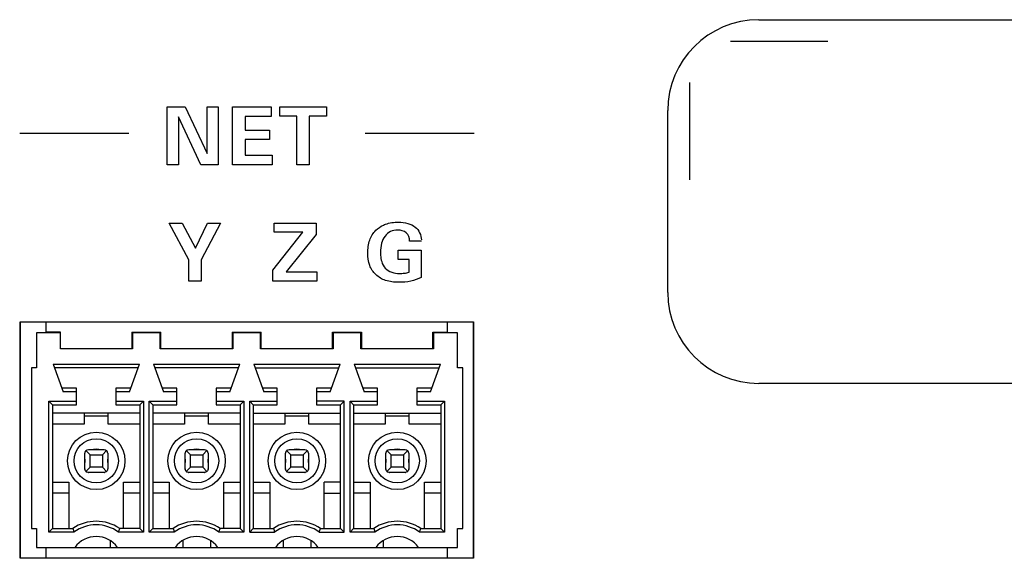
# Model space of a CAD drawing. Header units: inches. Extents: x -3.6 to 47.6, y 1.8 to 32.
# Tile 26 of 35: x 25.468 to 26.822, y 4.41 to 5.151. Entities that reach past the tile are written whole.
import ezdxf

# ---------------------------------------------------------------- set-up
doc = ezdxf.new("R2010")
doc.units = ezdxf.units.IN
doc.header["$LTSCALE"] = 2.42
doc.header["$MEASUREMENT"] = 0
doc.layers.get('0').update_dxf_attribs({"linetype": 'CONTINUOUS'})

msp = doc.modelspace()

# ---------------------------------------------------------------- linework, layer by layer
at = {"color": 7, "linetype": 'Continuous'}
for p, q in [((26.4843, 5.1505), (28.2343, 5.1505)), ((26.5793, 5.1205), (26.4456, 5.1205)), ((26.3893, 5.0642), (26.3893, 4.9305)), ((25.6709, 5.0309), (25.6956, 5.0309)), ((25.6709, 4.9509), (25.6709, 5.0309)), ((25.6956, 5.0309), (25.7257, 4.9665)), ((25.7257, 5.0309), (25.741, 5.0309)), ((25.7257, 4.9665), (25.7257, 5.0309)), ((25.741, 5.0309), (25.741, 4.9509)), ((25.7609, 5.0309), (25.8139, 5.0309)), ((25.7609, 4.9509), (25.7609, 5.0309)), ((25.8139, 5.0309), (25.8139, 5.0176)), ((25.8256, 5.0309), (25.8899, 5.0309)), ((25.8256, 5.0179), (25.8256, 5.0309)), ((25.8899, 5.0309), (25.8899, 5.0179)), ((26.3593, 4.7755), (26.3593, 5.0255)), ((25.7173, 4.9509), (25.6862, 5.0171)), ((25.6862, 5.0171), (25.6862, 4.9509)), ((25.8139, 5.0176), (25.7782, 5.0176)), ((25.7782, 5.0176), (25.7782, 4.9988)), ((25.8491, 5.0179), (25.8256, 5.0179)), ((25.8491, 4.9509), (25.8491, 5.0179)), ((25.8899, 5.0179), (25.8663, 5.0179)), ((25.8663, 5.0179), (25.8663, 4.9509)), ((25.7782, 4.9988), (25.8117, 4.9988)), ((25.8117, 4.9988), (25.8117, 4.9857)), ((25.618, 4.9942), (25.468, 4.9942)), ((25.8117, 4.9857), (25.7782, 4.9857)), ((25.7782, 4.9857), (25.7782, 4.9642)), ((26.093, 4.9942), (25.943, 4.9942)), ((25.7782, 4.9642), (25.8152, 4.9642)), ((25.8152, 4.9642), (25.8152, 4.9509)), ((25.6862, 4.9509), (25.6709, 4.9509)), ((25.741, 4.9509), (25.7173, 4.9509)), ((25.8152, 4.9509), (25.7609, 4.9509)), ((25.8663, 4.9509), (25.8491, 4.9509)), ((25.6734, 4.8709), (25.6914, 4.8709)), ((25.7004, 4.8204), (25.6734, 4.8709)), ((25.6914, 4.8709), (25.7097, 4.8366)), ((25.7097, 4.8366), (25.7262, 4.8709)), ((25.744, 4.8709), (25.7175, 4.8204)), ((25.7262, 4.8709), (25.744, 4.8709)), ((25.8182, 4.8709), (25.8757, 4.8709)), ((25.8182, 4.8583), (25.8182, 4.8709)), ((25.8757, 4.8709), (25.8757, 4.8554)), ((25.816, 4.8062), (25.8576, 4.8583)), ((25.8576, 4.8583), (25.8182, 4.8583)), ((25.8757, 4.8554), (25.8346, 4.8041)), ((26.0204, 4.8462), (26.0043, 4.8462)), ((25.9883, 4.8335), (26.0202, 4.8335)), ((25.9883, 4.8207), (25.9883, 4.8335)), ((26.0035, 4.8207), (25.9883, 4.8207)), ((26.0035, 4.8033), (26.0035, 4.8207)), ((26.0202, 4.8335), (26.0202, 4.7961)), ((25.7004, 4.7909), (25.7004, 4.8204)), ((25.7175, 4.8204), (25.7175, 4.7909)), ((25.816, 4.7909), (25.816, 4.8062)), ((25.8346, 4.8041), (25.8767, 4.8041)), ((25.8767, 4.8041), (25.8767, 4.7909)), ((25.7175, 4.7909), (25.7004, 4.7909)), ((25.8767, 4.7909), (25.816, 4.7909)), ((25.4688, 4.735), (26.0918, 4.735)), ((25.4688, 4.41), (25.4688, 4.735)), ((25.4693, 4.735), (26.0923, 4.735)), ((25.4693, 4.41), (25.4693, 4.735)), ((25.5043, 4.72), (25.5043, 4.735)), ((26.0563, 4.72), (26.0563, 4.735)), ((26.0918, 4.735), (26.0918, 4.41)), ((26.0923, 4.735), (26.0923, 4.41)), ((25.5243, 4.72), (25.4913, 4.72)), ((25.4913, 4.72), (25.4913, 4.672)), ((25.5243, 4.721), (25.5043, 4.721)), ((25.5243, 4.698), (25.5243, 4.721)), ((25.6223, 4.721), (25.6623, 4.721)), ((25.6223, 4.721), (25.6223, 4.698)), ((25.6613, 4.72), (25.6233, 4.72)), ((25.6233, 4.72), (25.6233, 4.698)), ((25.6613, 4.698), (25.6613, 4.72)), ((25.6623, 4.698), (25.6623, 4.721)), ((25.7603, 4.721), (25.8003, 4.721)), ((25.7603, 4.721), (25.7603, 4.698)), ((25.7993, 4.72), (25.7613, 4.72)), ((25.7613, 4.72), (25.7613, 4.698)), ((25.7993, 4.698), (25.7993, 4.72)), ((25.8003, 4.698), (25.8003, 4.721)), ((25.8983, 4.721), (25.9383, 4.721)), ((25.8983, 4.698), (25.8983, 4.721)), ((25.9373, 4.72), (25.8993, 4.72)), ((25.8993, 4.72), (25.8993, 4.698)), ((25.9373, 4.698), (25.9373, 4.72)), ((25.9383, 4.721), (25.9383, 4.698)), ((26.0363, 4.721), (26.0563, 4.721)), ((26.0363, 4.698), (26.0363, 4.721)), ((26.0703, 4.72), (26.0373, 4.72)), ((26.0373, 4.72), (26.0373, 4.698)), ((26.0703, 4.672), (26.0703, 4.72)), ((25.6233, 4.698), (25.5243, 4.698)), ((25.7613, 4.698), (25.6613, 4.698)), ((25.8993, 4.698), (25.7993, 4.698)), ((26.0373, 4.698), (25.9373, 4.698)), ((25.4913, 4.672), (25.4843, 4.672)), ((25.4843, 4.672), (25.4843, 4.451)), ((25.514, 4.677), (25.6326, 4.677)), ((25.514, 4.677), (25.5278, 4.639)), ((25.6308, 4.672), (25.5158, 4.672)), ((25.6188, 4.639), (25.6326, 4.677)), ((25.652, 4.677), (25.7706, 4.677)), ((25.652, 4.677), (25.6658, 4.639)), ((25.7688, 4.672), (25.6538, 4.672)), ((25.7568, 4.639), (25.7706, 4.677)), ((25.79, 4.677), (25.9086, 4.677)), ((25.79, 4.677), (25.8038, 4.639)), ((25.7918, 4.672), (25.9068, 4.672)), ((25.8948, 4.639), (25.9086, 4.677)), ((25.928, 4.677), (26.0466, 4.677)), ((25.928, 4.677), (25.9418, 4.639)), ((25.9298, 4.672), (26.0448, 4.672)), ((26.0328, 4.639), (26.0466, 4.677)), ((26.0773, 4.672), (26.0703, 4.672)), ((26.0773, 4.451), (26.0773, 4.672)), ((28.2343, 4.6505), (26.4843, 4.6505)), ((25.5463, 4.644), (25.526, 4.644)), ((25.5463, 4.639), (25.5278, 4.639)), ((25.5463, 4.621), (25.5463, 4.644)), ((25.6206, 4.644), (25.6003, 4.644)), ((25.6003, 4.644), (25.6003, 4.621)), ((25.6188, 4.639), (25.6003, 4.639)), ((25.6843, 4.644), (25.664, 4.644)), ((25.6843, 4.639), (25.6658, 4.639)), ((25.6843, 4.621), (25.6843, 4.644)), ((25.7586, 4.644), (25.7383, 4.644)), ((25.7383, 4.644), (25.7383, 4.621)), ((25.7568, 4.639), (25.7383, 4.639)), ((25.8223, 4.644), (25.802, 4.644)), ((25.8223, 4.639), (25.8038, 4.639)), ((25.8223, 4.621), (25.8223, 4.644)), ((25.8966, 4.644), (25.8763, 4.644)), ((25.8763, 4.644), (25.8763, 4.621)), ((25.8948, 4.639), (25.8763, 4.639)), ((25.9603, 4.644), (25.94, 4.644)), ((25.9603, 4.639), (25.9418, 4.639)), ((25.9603, 4.621), (25.9603, 4.644)), ((26.0346, 4.644), (26.0143, 4.644)), ((26.0143, 4.644), (26.0143, 4.621)), ((26.0328, 4.639), (26.0143, 4.639)), ((25.5083, 4.626), (25.5463, 4.626)), ((25.5133, 4.621), (25.5083, 4.626)), ((25.5083, 4.446), (25.5083, 4.626)), ((25.5133, 4.621), (25.5463, 4.621)), ((25.5133, 4.621), (25.5133, 4.451)), ((25.6003, 4.626), (25.6383, 4.626)), ((25.6003, 4.621), (25.6333, 4.621)), ((25.6383, 4.626), (25.6333, 4.621)), ((25.6333, 4.621), (25.6333, 4.451)), ((25.6383, 4.626), (25.6383, 4.446)), ((25.6463, 4.626), (25.6843, 4.626)), ((25.6513, 4.621), (25.6463, 4.626)), ((25.6463, 4.446), (25.6463, 4.626)), ((25.6513, 4.621), (25.6843, 4.621)), ((25.6513, 4.621), (25.6513, 4.451)), ((25.7383, 4.626), (25.7763, 4.626)), ((25.7383, 4.621), (25.7713, 4.621)), ((25.7763, 4.626), (25.7713, 4.621)), ((25.7713, 4.621), (25.7713, 4.451)), ((25.7763, 4.626), (25.7763, 4.446)), ((25.7843, 4.626), (25.8223, 4.626)), ((25.7843, 4.626), (25.7893, 4.621)), ((25.7843, 4.446), (25.7843, 4.626)), ((25.7893, 4.621), (25.8223, 4.621)), ((25.7893, 4.621), (25.7893, 4.451)), ((25.9143, 4.626), (25.8763, 4.626)), ((25.8763, 4.621), (25.9093, 4.621)), ((25.9143, 4.626), (25.9093, 4.621)), ((25.9093, 4.451), (25.9093, 4.621)), ((25.9143, 4.446), (25.9143, 4.626)), ((25.9223, 4.626), (25.9603, 4.626)), ((25.9273, 4.621), (25.9223, 4.626)), ((25.9223, 4.446), (25.9223, 4.626)), ((25.9273, 4.621), (25.9603, 4.621)), ((25.9273, 4.621), (25.9273, 4.451)), ((26.0143, 4.626), (26.0523, 4.626)), ((26.0143, 4.621), (26.0473, 4.621)), ((26.0523, 4.626), (26.0473, 4.621)), ((26.0473, 4.621), (26.0473, 4.451)), ((26.0523, 4.626), (26.0523, 4.446)), ((25.6333, 4.6096), (25.5133, 4.6096)), ((25.5568, 4.6096), (25.5568, 4.5946)), ((25.5898, 4.6056), (25.5568, 4.6056)), ((25.5898, 4.5946), (25.5898, 4.6096)), ((25.7713, 4.6096), (25.6513, 4.6096)), ((25.6948, 4.6096), (25.6948, 4.5946)), ((25.7278, 4.6056), (25.6948, 4.6056)), ((25.7278, 4.5946), (25.7278, 4.6096)), ((25.7893, 4.6096), (25.9093, 4.6096)), ((25.8328, 4.6096), (25.8328, 4.5946)), ((25.8658, 4.6056), (25.8328, 4.6056)), ((25.8658, 4.5946), (25.8658, 4.6096)), ((25.9273, 4.6096), (26.0473, 4.6096)), ((25.9708, 4.6096), (25.9708, 4.5946)), ((26.0038, 4.6056), (25.9708, 4.6056)), ((26.0038, 4.5946), (26.0038, 4.6096)), ((25.5568, 4.5946), (25.5133, 4.5946)), ((25.6333, 4.5946), (25.5898, 4.5946)), ((25.6948, 4.5946), (25.6513, 4.5946)), ((25.7713, 4.5946), (25.7278, 4.5946)), ((25.8328, 4.5946), (25.7893, 4.5946)), ((25.9093, 4.5946), (25.8658, 4.5946)), ((25.9708, 4.5946), (25.9273, 4.5946)), ((26.0473, 4.5946), (26.0038, 4.5946)), ((25.5576, 4.533), (25.5576, 4.5545)), ((25.5648, 4.5523), (25.559, 4.5581)), ((25.5626, 4.5595), (25.5841, 4.5595)), ((25.5648, 4.5523), (25.5818, 4.5523)), ((25.5648, 4.5353), (25.5648, 4.5523)), ((25.5818, 4.5523), (25.5876, 4.5581)), ((25.5818, 4.5523), (25.5818, 4.5353)), ((25.5891, 4.5545), (25.5891, 4.533)), ((25.6956, 4.533), (25.6956, 4.5545)), ((25.7028, 4.5523), (25.697, 4.5581)), ((25.7006, 4.5595), (25.7221, 4.5595)), ((25.7028, 4.5523), (25.7198, 4.5523)), ((25.7028, 4.5353), (25.7028, 4.5523)), ((25.7256, 4.5581), (25.7198, 4.5523)), ((25.7198, 4.5523), (25.7198, 4.5353)), ((25.7271, 4.5545), (25.7271, 4.533)), ((25.8336, 4.533), (25.8336, 4.5545)), ((25.8408, 4.5523), (25.835, 4.5581)), ((25.8386, 4.5595), (25.8601, 4.5595)), ((25.8408, 4.5523), (25.8578, 4.5523)), ((25.8408, 4.5353), (25.8408, 4.5523)), ((25.8578, 4.5523), (25.8636, 4.5581)), ((25.8578, 4.5523), (25.8578, 4.5353)), ((25.8651, 4.5545), (25.8651, 4.533)), ((25.9716, 4.533), (25.9716, 4.5545)), ((25.9788, 4.5523), (25.973, 4.5581)), ((25.9766, 4.5595), (25.9981, 4.5595)), ((25.9788, 4.5523), (25.9958, 4.5523)), ((25.9788, 4.5353), (25.9788, 4.5523)), ((25.9958, 4.5523), (26.0016, 4.5581)), ((25.9958, 4.5523), (25.9958, 4.5353)), ((26.0031, 4.5545), (26.0031, 4.533)), ((25.559, 4.5295), (25.5648, 4.5353)), ((25.5841, 4.528), (25.5626, 4.528)), ((25.5818, 4.5353), (25.5648, 4.5353)), ((25.5818, 4.5353), (25.5876, 4.5295)), ((25.7028, 4.5353), (25.697, 4.5295)), ((25.7221, 4.528), (25.7006, 4.528)), ((25.7198, 4.5353), (25.7028, 4.5353)), ((25.7198, 4.5353), (25.7256, 4.5295)), ((25.835, 4.5295), (25.8408, 4.5353)), ((25.8601, 4.528), (25.8386, 4.528)), ((25.8578, 4.5353), (25.8408, 4.5353)), ((25.8578, 4.5353), (25.8636, 4.5295)), ((25.973, 4.5295), (25.9788, 4.5353)), ((25.9981, 4.528), (25.9766, 4.528)), ((25.9958, 4.5353), (25.9788, 4.5353)), ((25.9958, 4.5353), (26.0016, 4.5295)), ((25.5133, 4.5146), (25.5358, 4.5146)), ((25.5358, 4.5146), (25.5358, 4.451)), ((25.6108, 4.5146), (25.6333, 4.5146)), ((25.6108, 4.451), (25.6108, 4.5146)), ((25.6513, 4.5146), (25.6738, 4.5146)), ((25.6738, 4.5146), (25.6738, 4.451)), ((25.7488, 4.5146), (25.7713, 4.5146)), ((25.7488, 4.451), (25.7488, 4.5146)), ((25.7893, 4.5146), (25.8118, 4.5146)), ((25.8118, 4.5146), (25.8118, 4.451)), ((25.9093, 4.5146), (25.8868, 4.5146)), ((25.8868, 4.451), (25.8868, 4.5146)), ((25.9273, 4.5146), (25.9498, 4.5146)), ((25.9498, 4.5146), (25.9498, 4.451)), ((26.0248, 4.5146), (26.0473, 4.5146)), ((26.0248, 4.451), (26.0248, 4.5146)), ((25.5358, 4.4996), (25.5133, 4.4996)), ((25.6333, 4.4996), (25.6108, 4.4996)), ((25.6738, 4.4996), (25.6513, 4.4996)), ((25.7713, 4.4996), (25.7488, 4.4996)), ((25.8118, 4.4996), (25.7893, 4.4996)), ((25.8868, 4.4996), (25.9093, 4.4996)), ((25.9498, 4.4996), (25.9273, 4.4996)), ((26.0473, 4.4996), (26.0248, 4.4996)), ((25.4843, 4.451), (25.4913, 4.451)), ((25.4913, 4.451), (25.4913, 4.425)), ((25.5133, 4.451), (25.5083, 4.446)), ((25.5426, 4.446), (25.5083, 4.446)), ((25.5133, 4.451), (25.5411, 4.451)), ((25.6383, 4.446), (25.604, 4.446)), ((25.6333, 4.451), (25.6056, 4.451)), ((25.6383, 4.446), (25.6333, 4.451)), ((25.6513, 4.451), (25.6463, 4.446)), ((25.6806, 4.446), (25.6463, 4.446)), ((25.6513, 4.451), (25.6791, 4.451)), ((25.7763, 4.446), (25.742, 4.446)), ((25.7713, 4.451), (25.7436, 4.451)), ((25.7763, 4.446), (25.7713, 4.451)), ((25.7893, 4.451), (25.7843, 4.446)), ((25.7843, 4.446), (25.8186, 4.446)), ((25.7893, 4.451), (25.8171, 4.451)), ((25.88, 4.446), (25.9143, 4.446)), ((25.8816, 4.451), (25.9093, 4.451)), ((25.9143, 4.446), (25.9093, 4.451)), ((25.9273, 4.451), (25.9223, 4.446)), ((25.9566, 4.446), (25.9223, 4.446)), ((25.9273, 4.451), (25.9551, 4.451)), ((26.0523, 4.446), (26.018, 4.446)), ((26.0196, 4.451), (26.0473, 4.451)), ((26.0523, 4.446), (26.0473, 4.451)), ((26.0703, 4.451), (26.0773, 4.451)), ((26.0703, 4.425), (26.0703, 4.451)), ((25.5923, 4.4345), (25.5923, 4.425)), ((25.6923, 4.4345), (25.6923, 4.425)), ((25.7303, 4.4345), (25.7303, 4.425)), ((25.8303, 4.4345), (25.8303, 4.425)), ((25.8683, 4.4345), (25.8683, 4.425)), ((25.9683, 4.425), (25.9683, 4.4345)), ((25.4913, 4.425), (26.0703, 4.425)), ((25.5043, 4.41), (25.5043, 4.425)), ((26.0563, 4.41), (26.0563, 4.425)), ((26.0918, 4.41), (25.4688, 4.41)), ((26.0923, 4.41), (25.4693, 4.41))]:
    msp.add_line(p, q, dxfattribs=at)
for centre, radius in [((25.5733, 4.544), 0.0395), ((25.7113, 4.544), 0.0395), ((25.8493, 4.544), 0.0395), ((25.9873, 4.544), 0.0395), ((25.5733, 4.544), 0.0304), ((25.7113, 4.544), 0.0304), ((25.8493, 4.544), 0.0304), ((25.9873, 4.544), 0.0304)]:
    msp.add_circle(centre, radius, dxfattribs=at)
for centre, radius, start, end in [((26.4843, 5.0255), 0.125, 90, 180), ((26.4843, 4.7755), 0.125, 180, 270), ((25.5628, 4.5545), 0.00522, 168.1065, 170.8113), ((25.5627, 4.5545), 0.00512, 170.7879, 179.2878), ((25.5628, 4.5544), 0.00526, 161.6536, 168.1047), ((25.5628, 4.5544), 0.00524, 158.1489, 161.6558), ((25.5628, 4.5545), 0.00518, 152.6061, 158.1553), ((25.5626, 4.5545), 0.00506, 147.8088, 152.6061), ((25.5625, 4.5546), 0.00493, 143.2037, 147.8093), ((25.5624, 4.5547), 0.00476, 137.5514, 143.2106), ((25.5623, 4.5548), 0.00462, 132.284, 137.536), ((25.5733, 4.544), 0.0159, 76.6286, 103.36), ((25.5843, 4.5548), 0.00462, 42.5306, 47.7653), ((25.5842, 4.5547), 0.00475, 36.862, 42.5151), ((25.5841, 4.5546), 0.00492, 32.2811, 36.869), ((25.584, 4.5545), 0.00506, 27.4892, 32.2816), ((25.5839, 4.5545), 0.00518, 21.8918, 27.489), ((25.5838, 4.5544), 0.00524, 18.4019, 21.8985), ((25.5838, 4.5544), 0.00526, 11.9354, 18.404), ((25.5838, 4.5545), 0.00522, 9.2387, 11.9337), ((25.5839, 4.5545), 0.00512, 0.7125, 9.2623), ((25.7008, 4.5545), 0.00522, 168.1065, 170.8113), ((25.7007, 4.5545), 0.00512, 170.7879, 179.2878), ((25.7008, 4.5544), 0.00526, 161.6536, 168.1047), ((25.7008, 4.5544), 0.00524, 158.1489, 161.6558), ((25.7008, 4.5545), 0.00518, 152.6061, 158.1553), ((25.7006, 4.5545), 0.00506, 147.8088, 152.6061), ((25.7005, 4.5546), 0.00493, 143.2037, 147.8093), ((25.7004, 4.5547), 0.00476, 137.5514, 143.2106), ((25.7003, 4.5548), 0.00462, 132.284, 137.536), ((25.7113, 4.544), 0.0159, 76.6149, 103.3717), ((25.7223, 4.5548), 0.00462, 42.5306, 47.7653), ((25.7222, 4.5547), 0.00475, 36.862, 42.5151), ((25.7221, 4.5546), 0.00492, 32.2811, 36.869), ((25.722, 4.5545), 0.00506, 27.4892, 32.2816), ((25.7219, 4.5545), 0.00518, 21.8918, 27.489), ((25.7218, 4.5544), 0.00524, 18.4019, 21.8985), ((25.7218, 4.5544), 0.00526, 11.9354, 18.404), ((25.7218, 4.5545), 0.00522, 9.2387, 11.9337), ((25.7219, 4.5545), 0.00512, 0.7125, 9.2623), ((25.8388, 4.5545), 0.00522, 168.1065, 170.8113), ((25.8387, 4.5545), 0.00512, 170.7879, 179.2878), ((25.8388, 4.5544), 0.00526, 161.6536, 168.1047), ((25.8388, 4.5544), 0.00524, 158.1489, 161.6558), ((25.8388, 4.5545), 0.00518, 152.6061, 158.1553), ((25.8386, 4.5545), 0.00506, 147.8088, 152.6061), ((25.8385, 4.5546), 0.00493, 143.2037, 147.8093), ((25.8384, 4.5547), 0.00476, 137.5514, 143.2106), ((25.8383, 4.5548), 0.00462, 132.284, 137.536), ((25.8493, 4.544), 0.0159, 76.6286, 103.36), ((25.8603, 4.5548), 0.00462, 42.5306, 47.7653), ((25.8602, 4.5547), 0.00475, 36.862, 42.5151), ((25.8601, 4.5546), 0.00492, 32.2811, 36.869), ((25.86, 4.5545), 0.00506, 27.4892, 32.2816), ((25.8599, 4.5545), 0.00518, 21.8918, 27.489), ((25.8598, 4.5544), 0.00524, 18.4019, 21.8985), ((25.8598, 4.5544), 0.00526, 11.9354, 18.404), ((25.8598, 4.5545), 0.00522, 9.2387, 11.9337), ((25.8599, 4.5545), 0.00512, 0.7125, 9.2623), ((25.9768, 4.5545), 0.00522, 168.1065, 170.8113), ((25.9767, 4.5545), 0.00512, 170.7879, 179.2878), ((25.9768, 4.5544), 0.00526, 161.6536, 168.1047), ((25.9768, 4.5544), 0.00524, 158.1489, 161.6558), ((25.9768, 4.5545), 0.00518, 152.6061, 158.1553), ((25.9766, 4.5545), 0.00506, 147.8088, 152.6061), ((25.9765, 4.5546), 0.00493, 143.2037, 147.8093), ((25.9764, 4.5547), 0.00476, 137.5514, 143.2106), ((25.9763, 4.5548), 0.00462, 132.284, 137.536), ((25.9873, 4.544), 0.0159, 76.6149, 103.3717), ((25.9983, 4.5548), 0.00462, 42.5306, 47.7653), ((25.9982, 4.5547), 0.00475, 36.862, 42.5151), ((25.9981, 4.5546), 0.00492, 32.2811, 36.869), ((25.998, 4.5545), 0.00506, 27.4892, 32.2816), ((25.9979, 4.5545), 0.00518, 21.8918, 27.489), ((25.9978, 4.5544), 0.00524, 18.4019, 21.8985), ((25.9978, 4.5544), 0.00526, 11.9354, 18.404), ((25.9978, 4.5545), 0.00522, 9.2387, 11.9337), ((25.9979, 4.5545), 0.00512, 0.7125, 9.2623), ((25.5728, 4.5441), 0.0154, 171.2347, 180.1131), ((25.5731, 4.544), 0.0157, 179.9442, 188.7017), ((25.5737, 4.5441), 0.0156, 359.8957, 8.7472), ((25.5739, 4.544), 0.0154, 351.2264, 0.1176), ((25.7108, 4.5441), 0.0154, 171.2347, 180.1131), ((25.7111, 4.544), 0.0157, 179.9442, 188.7017), ((25.7117, 4.5441), 0.0156, 359.8957, 8.7472), ((25.7119, 4.544), 0.0154, 351.2264, 0.1176), ((25.8488, 4.5441), 0.0154, 171.2347, 180.1131), ((25.8491, 4.544), 0.0157, 179.9442, 188.7017), ((25.8497, 4.5441), 0.0156, 359.8957, 8.7472), ((25.8499, 4.544), 0.0154, 351.2264, 0.1176), ((25.9868, 4.5441), 0.0154, 171.2347, 180.1131), ((25.9871, 4.544), 0.0157, 179.9442, 188.7017), ((25.9877, 4.5441), 0.0156, 359.8957, 8.7472), ((25.9879, 4.544), 0.0154, 351.2264, 0.1176), ((25.5627, 4.5331), 0.00509, 180.7008, 187.2158), ((25.5625, 4.533), 0.00491, 212.1993, 217.6736), ((25.5624, 4.5329), 0.00477, 217.6841, 220.9376), ((25.5623, 4.5328), 0.00465, 220.9342, 229.1422), ((25.5624, 4.5329), 0.00477, 229.1386, 232.4243), ((25.5625, 4.533), 0.00491, 232.4343, 237.8391), ((25.5626, 4.5331), 0.00509, 262.8238, 269.2994), ((25.584, 4.5331), 0.00509, 270.7003, 277.1161), ((25.5841, 4.533), 0.00492, 302.1185, 307.5375), ((25.5842, 4.5329), 0.00477, 307.5476, 310.8256), ((25.5843, 4.5328), 0.00465, 310.8217, 319.0848), ((25.5842, 4.5329), 0.00477, 319.0813, 322.3217), ((25.5841, 4.533), 0.00491, 322.3325, 327.8341), ((25.584, 4.5331), 0.00509, 352.8187, 359.2994), ((25.7007, 4.5331), 0.00509, 180.7008, 187.2158), ((25.7005, 4.533), 0.00491, 212.1993, 217.6736), ((25.7004, 4.5329), 0.00477, 217.6841, 220.9376), ((25.7003, 4.5328), 0.00465, 220.9342, 229.1422), ((25.7004, 4.5329), 0.00477, 229.1386, 232.4243), ((25.7005, 4.533), 0.00491, 232.4343, 237.8391), ((25.7006, 4.5331), 0.00509, 262.8238, 269.2994), ((25.722, 4.5331), 0.00509, 270.7003, 277.1161), ((25.7221, 4.533), 0.00492, 302.1185, 307.5375), ((25.7222, 4.5329), 0.00477, 307.5476, 310.8256), ((25.7223, 4.5328), 0.00465, 310.8217, 319.0848), ((25.7222, 4.5329), 0.00477, 319.0813, 322.3217), ((25.7221, 4.533), 0.00491, 322.3325, 327.8341), ((25.722, 4.5331), 0.00509, 352.8187, 359.2994), ((25.8387, 4.5331), 0.00509, 180.7008, 187.2158), ((25.8385, 4.533), 0.00491, 212.1993, 217.6736), ((25.8384, 4.5329), 0.00477, 217.6841, 220.9376), ((25.8383, 4.5328), 0.00465, 220.9342, 229.1422), ((25.8384, 4.5329), 0.00477, 229.1386, 232.4243), ((25.8385, 4.533), 0.00491, 232.4343, 237.8391), ((25.8386, 4.5331), 0.00509, 262.8238, 269.2994), ((25.86, 4.5331), 0.00509, 270.7003, 277.1161), ((25.8601, 4.533), 0.00492, 302.1185, 307.5375), ((25.8602, 4.5329), 0.00477, 307.5476, 310.8256), ((25.8603, 4.5328), 0.00465, 310.8217, 319.0848), ((25.8602, 4.5329), 0.00477, 319.0813, 322.3217), ((25.8601, 4.533), 0.00491, 322.3325, 327.8341), ((25.86, 4.5331), 0.00509, 352.8187, 359.2994), ((25.9767, 4.5331), 0.00509, 180.7008, 187.2158), ((25.9765, 4.533), 0.00491, 212.1993, 217.6736), ((25.9764, 4.5329), 0.00477, 217.6841, 220.9376), ((25.9763, 4.5328), 0.00465, 220.9342, 229.1422), ((25.9764, 4.5329), 0.00477, 229.1386, 232.4243), ((25.9765, 4.533), 0.00491, 232.4343, 237.8391), ((25.9766, 4.5331), 0.00509, 262.8238, 269.2994), ((25.998, 4.5331), 0.00509, 270.7003, 277.1161), ((25.9981, 4.533), 0.00492, 302.1185, 307.5375), ((25.9982, 4.5329), 0.00477, 307.5476, 310.8256), ((25.9983, 4.5328), 0.00465, 310.8217, 319.0848), ((25.9982, 4.5329), 0.00477, 319.0813, 322.3217), ((25.9981, 4.533), 0.00491, 322.3325, 327.8341), ((25.998, 4.5331), 0.00509, 352.8187, 359.2994), ((25.5733, 4.404), 0.057, 55.5592, 124.4408), ((25.5733, 4.404), 0.052, 53.8907, 126.1096), ((25.7113, 4.404), 0.057, 55.5592, 124.4408), ((25.7113, 4.404), 0.052, 53.8907, 126.1096), ((25.8493, 4.404), 0.057, 55.5592, 124.4408), ((25.8493, 4.404), 0.052, 53.8907, 126.1096), ((25.9873, 4.404), 0.057, 55.5592, 124.4408), ((25.9873, 4.404), 0.052, 53.8907, 126.1096), ((25.8927, 4.5601), 0.3682, 197.2282, 198.0448), ((25.2139, 4.5728), 0.4102, 341.9961, 342.729), ((26.0307, 4.5601), 0.3682, 197.2282, 198.0448), ((25.3519, 4.5728), 0.4102, 341.9961, 342.729), ((26.1687, 4.5601), 0.3682, 197.2282, 198.0448), ((25.5283, 4.5606), 0.3699, 341.9562, 342.7689), ((26.3063, 4.5599), 0.3678, 197.2274, 198.0448), ((25.6289, 4.5725), 0.4091, 341.9955, 342.7303), ((25.5733, 4.4039), 0.0361, 35.8027, 144.1973), ((25.7113, 4.4039), 0.0361, 35.8027, 144.1973), ((25.8493, 4.4039), 0.0361, 35.8027, 144.1973), ((25.9873, 4.4039), 0.0361, 35.8029, 144.1973)]:
    msp.add_arc(centre, radius, start, end, dxfattribs=at)
for points, knots in [([(26.0202, 4.7961), (26.0157, 4.7938), (26.0055, 4.7903), (25.9887, 4.7889), (25.9717, 4.7907), (25.957, 4.799), (25.9481, 4.813), (25.946, 4.83), (25.9481, 4.8472), (25.9563, 4.8609), (25.9643, 4.8664), (25.9682, 4.8681)], [0, 0, 0, 0, 0.104173, 0.221152, 0.347004, 0.454423, 0.559412, 0.679104, 0.803421, 0.912864, 1, 1, 1, 1]), ([(26.0043, 4.8462), (26.0041, 4.8502), (26.0011, 4.8593), (25.9885, 4.8621), (25.9777, 4.86), (25.9696, 4.8531), (25.9649, 4.8426), (25.9641, 4.8334), (25.9642, 4.8278), (25.9643, 4.8265)], [0, 0, 0, 0, 0.168275, 0.343127, 0.481697, 0.616637, 0.768085, 0.947903, 1, 1, 1, 1]), ([(25.9682, 4.8681), (25.9691, 4.8686), (25.9756, 4.8713), (25.9872, 4.8728), (26.0013, 4.8713), (26.0151, 4.8652), (26.0204, 4.8543), (26.0204, 4.8477)], [0, 0, 0, 0, 0.048278, 0.321685, 0.523997, 0.696377, 1, 1, 1, 1]), ([(25.9643, 4.8265), (25.9645, 4.8236), (25.9655, 4.8173), (25.9718, 4.8049), (25.9858, 4.8011), (25.997, 4.8019), (26.0013, 4.8027), (26.0035, 4.8033)], [0, 0, 0, 0, 0.164901, 0.358342, 0.751339, 0.876749, 1, 1, 1, 1])]:
    msp.add_open_spline(points, degree=3, knots=knots, dxfattribs=at)
for points in [[(25.5592, 4.5582), (25.5601, 4.559), (25.5613, 4.5595), (25.5626, 4.5595)], [(25.5841, 4.5595), (25.5853, 4.5595), (25.5865, 4.559), (25.5874, 4.5582)], [(25.6972, 4.5582), (25.6981, 4.559), (25.6993, 4.5595), (25.7006, 4.5595)], [(25.7221, 4.5595), (25.7233, 4.5595), (25.7245, 4.559), (25.7254, 4.5582)], [(25.8352, 4.5582), (25.8361, 4.559), (25.8373, 4.5595), (25.8386, 4.5595)], [(25.8601, 4.5595), (25.8613, 4.5595), (25.8625, 4.559), (25.8634, 4.5582)], [(25.9732, 4.5582), (25.9741, 4.559), (25.9753, 4.5595), (25.9766, 4.5595)], [(25.9981, 4.5595), (25.9993, 4.5595), (26.0005, 4.559), (26.0014, 4.5582)], [(25.5584, 4.5303), (25.558, 4.531), (25.5577, 4.5317), (25.5576, 4.5325)], [(25.562, 4.5281), (25.5612, 4.5282), (25.5605, 4.5284), (25.5599, 4.5288)], [(25.5867, 4.5288), (25.5861, 4.5284), (25.5854, 4.5282), (25.5846, 4.5281)], [(25.589, 4.5325), (25.5889, 4.5317), (25.5887, 4.531), (25.5883, 4.5303)], [(25.6964, 4.5303), (25.696, 4.531), (25.6957, 4.5317), (25.6956, 4.5325)], [(25.7, 4.5281), (25.6992, 4.5282), (25.6985, 4.5284), (25.6979, 4.5288)], [(25.7247, 4.5288), (25.7241, 4.5284), (25.7234, 4.5282), (25.7226, 4.5281)], [(25.727, 4.5325), (25.7269, 4.5317), (25.7267, 4.531), (25.7263, 4.5303)], [(25.8344, 4.5303), (25.834, 4.531), (25.8337, 4.5317), (25.8336, 4.5325)], [(25.838, 4.5281), (25.8372, 4.5282), (25.8365, 4.5284), (25.8359, 4.5288)], [(25.8627, 4.5288), (25.8621, 4.5284), (25.8614, 4.5282), (25.8606, 4.5281)], [(25.865, 4.5325), (25.8649, 4.5317), (25.8647, 4.531), (25.8643, 4.5303)], [(25.9724, 4.5303), (25.972, 4.531), (25.9717, 4.5317), (25.9716, 4.5325)], [(25.976, 4.5281), (25.9752, 4.5282), (25.9745, 4.5284), (25.9739, 4.5288)], [(26.0007, 4.5288), (26.0001, 4.5284), (25.9994, 4.5282), (25.9986, 4.5281)], [(26.003, 4.5325), (26.0029, 4.5317), (26.0027, 4.531), (26.0023, 4.5303)]]:
    msp.add_open_spline(points, degree=3, dxfattribs=at)

doc.saveas('drawing.dxf')
